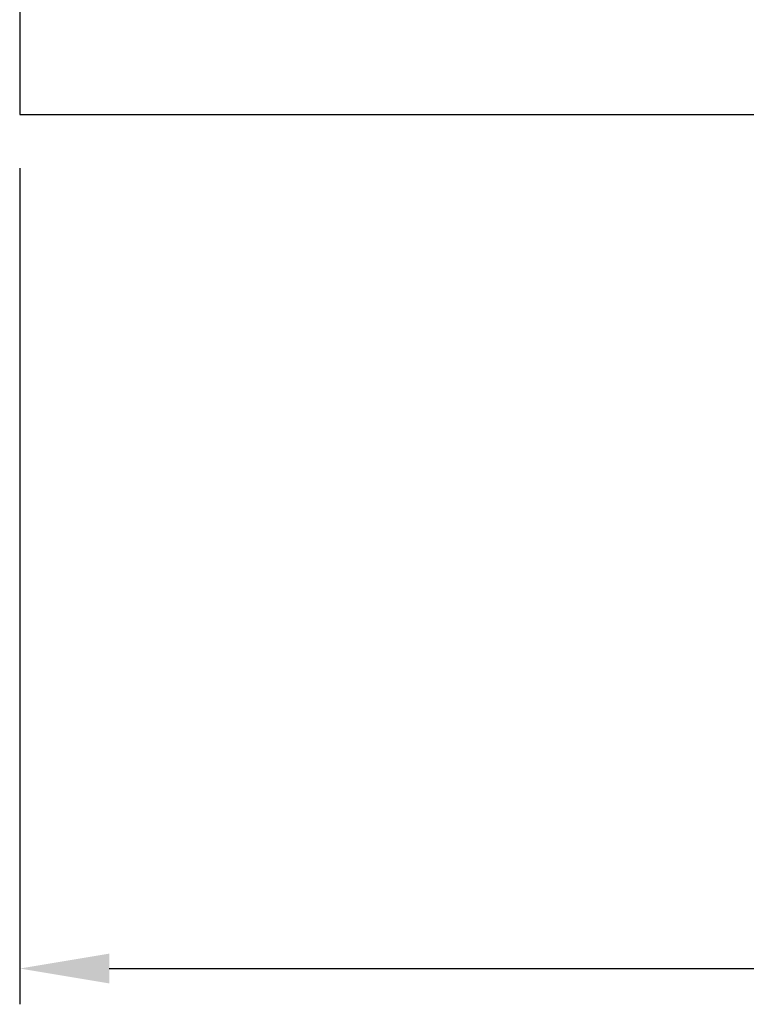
# Model space of a CAD drawing. Header units: millimetres. Extents: x 393 to 508, y 187 to 247.
# Tile 2 of 53: x 452 to 464, y 187 to 203. Entities that reach past the tile are written whole.
import ezdxf

# ---------------------------------------------------------------- set-up
doc = ezdxf.new("R2010")
doc.units = ezdxf.units.MM
doc.header["$LTSCALE"] = 0.06
doc.layers.get('Defpoints').update_dxf_attribs({"linetype": 'CONTINUOUS'})
doc.layers.add('DIM', color=4, linetype='CONTINUOUS')
doc.layers.add('OUT', color=3, linetype='CONTINUOUS')
doc.styles.add('DIM-7', font='SIMPLEX.shx', dxfattribs={"width": 0.7, "bigfont": 'chineset.shx'})
doc.dimstyles.new('CNS', dxfattribs={"dimtxt": 3.5, "dimasz": 2.5, "dimexe": 1, "dimexo": 1.5, "dimgap": 0.09, "dimtad": 0, "dimdsep": 46, "dimtxsty": 'DIM-7', "dimcen": 0.09, "dimclrd": 1, "dimclre": 1, "dimclrt": 4, "dimadec": 0, "dimazin": 0, "dimtfac": 1, "dimtix": 1, "dimtmove": 2, "dimatfit": 3, "dimfxl": 1, "dimtvp": 0.971429, "dimtolj": 1, "dimarcsym": 0})

# ---------------------------------------------------------------- blocks, each defined once
blk = doc.blocks.new('*D4')
at = {"layer": 'Defpoints', "color": 0, "transparency": 16777216}
for p in [(451.599, 201.637), (496.599, 201.637), (496.599, 187.311)]:
    blk.add_point(p, dxfattribs=at)
at = {"layer": 'DIM', "color": 0, "lineweight": -2, "transparency": 16777216}
for p, q in [((451.599, 200.737), (451.599, 186.711)), ((496.599, 200.737), (496.599, 186.711)), ((453.099, 187.311), (495.099, 187.311))]:
    blk.add_line(p, q, dxfattribs=at)
at = {"layer": 'DIM', "color": 0, "transparency": 16777216}
for points in [[(453.099, 187.561), (453.099, 187.061), (451.599, 187.311)], [(495.099, 187.561), (495.099, 187.061), (496.599, 187.311)]]:
    blk.add_solid(points, dxfattribs=at)
at = {"layer": 'DIM', "color": 0, "transparency": 16777216, "insert": (474.099, 188.841), "char_height": 2.1, "attachment_point": 5, "style": 'DIM-7'}
blk.add_mtext('\\A1;45', dxfattribs=at)

msp = doc.modelspace()

# ---------------------------------------------------------------- linework, layer by layer
at = {"layer": 'OUT', "color": 7}
for p, q in [((451.599, 229.637), (451.599, 201.637)), ((452.099, 201.637), (496.599, 201.637))]:
    msp.add_line(p, q, dxfattribs=at)
msp.add_open_spline([(451.599, 201.637), (452.099, 201.637)], degree=1, dxfattribs=at)

# ---------------------------------------------------------------- dimensions: what is measured, and where the dimension line sits
at = {"layer": 'DIM', "color": 7}
dim = msp.add_linear_dim(base=(496.599, 187.311), p1=(451.599, 201.637), p2=(496.599, 201.637), dimstyle='CNS', override={"dimscale": 0.6, "dimgap": 0.8, "dimtad": 1, "dimlfac": 1, "dimclrd": 0, "dimclre": 0, "dimclrt": 0, "dimadec": 2, "dimazin": 2, "dimtmove": 0, "dimatfit": 0}, dxfattribs=at)
dim.commit()
dim.dimension.update_dxf_attribs({"geometry": '*D4', "text_midpoint": (474.099, 188.841)})

doc.saveas('drawing.dxf')
